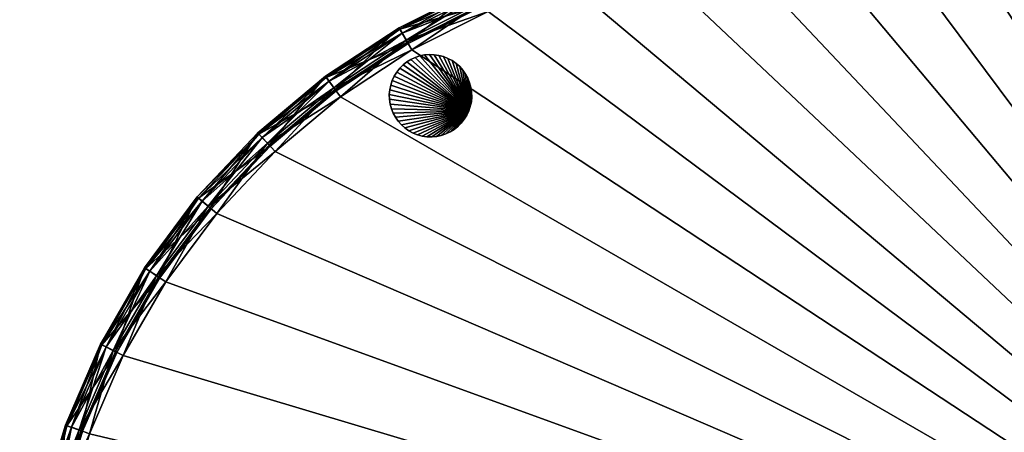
# Model space of a CAD drawing. Extents: x 0 to 24.9, y 0 to 83.3.
# Tile 6 of 121: x 2.3 to 14, y 12 to 16.9. Entities that reach past the tile are written whole.
import ezdxf

# ---------------------------------------------------------------- set-up
doc = ezdxf.new("R2010")
doc.units = 0
doc.header["$MEASUREMENT"] = 0
for name, color, linetype in [('A-FURN-3-ST-GD', 252, 'Continuous'), ('A-FURN-3-ST-SI1', 150, 'Continuous'), ('A-FURN-3-ST-SI2', 150, 'Continuous'), ('A-FURN-3-ST-UPH1', 150, 'Continuous')]:
    doc.layers.add(name, color=color, linetype=linetype)

msp = doc.modelspace()

# ---------------------------------------------------------------- meshes
at = {"layer": 'A-FURN-3-ST-GD'}
mesh = msp.add_polyface(dxfattribs=at)
corners = [(7.624, 15.792), (6.686, 16.043), (6.698, 16.099), (6.715, 16.153), (6.739, 16.204), (6.769, 16.253), (6.805, 16.297), (6.845, 16.338), (6.889, 16.373), (6.938, 16.403), (6.989, 16.427), (6.739, 16.204, 0.114), (6.769, 16.253, 0.114), (6.715, 16.153, 0.114), (6.698, 16.099, 0.114), (6.686, 16.043, 0.114), (6.681, 15.987), (6.681, 15.987, 0.114), (6.683, 15.93), (6.683, 15.93, 0.114), (6.739, 16.204, 0.228), (6.769, 16.253, 0.228), (6.715, 16.153, 0.228), (6.698, 16.099, 0.228), (6.686, 16.043, 0.228), (6.681, 15.987, 0.228), (6.683, 15.93, 0.228), (6.739, 16.204, 0.341), (6.769, 16.253, 0.341), (6.715, 16.153, 0.341), (6.698, 16.099, 0.341), (6.686, 16.043, 0.341), (6.681, 15.987, 0.341), (6.683, 15.93, 0.341), (6.715, 16.153, 0.455), (6.739, 16.204, 0.455), (6.698, 16.099, 0.455), (6.686, 16.043, 0.455), (6.681, 15.987, 0.455), (6.683, 15.93, 0.455), (6.715, 16.153, 0.569), (6.739, 16.204, 0.569), (6.698, 16.099, 0.569), (6.686, 16.043, 0.569), (6.681, 15.987, 0.569), (6.683, 15.93, 0.569), (7.624, 15.792, 0.569), (6.989, 16.427, 0.569), (6.938, 16.403, 0.569), (6.889, 16.373, 0.569), (6.845, 16.338, 0.569), (6.805, 16.297, 0.569), (6.769, 16.253, 0.569)]
mesh.append_faces([[corners[k] for k in face] for face in [(5, 4, 11, 12), (4, 3, 13, 11), (3, 2, 14, 13), (2, 1, 15, 14), (1, 16, 17, 15), (16, 18, 19, 17), (12, 11, 20, 21), (11, 13, 22, 20), (13, 14, 23, 22), (14, 15, 24, 23), (15, 17, 25, 24), (17, 19, 26, 25), (21, 20, 27, 28), (20, 22, 29, 27), (22, 23, 30, 29), (23, 24, 31, 30), (24, 25, 32, 31), (25, 26, 33, 32), (27, 29, 34, 35), (29, 30, 36, 34), (30, 31, 37, 36), (31, 32, 38, 37), (32, 33, 39, 38), (35, 34, 40, 41), (34, 36, 42, 40), (36, 37, 43, 42), (37, 38, 44, 43), (38, 39, 45, 44)]])
mesh.append_faces([[corners[k] for k in face] for face in [(0, 1, 2), (0, 2, 3), (0, 3, 4), (0, 4, 5), (0, 5, 6), (0, 6, 7), (0, 7, 8), (0, 8, 9), (0, 9, 10), (46, 47, 48), (46, 48, 49), (46, 49, 50), (46, 50, 51), (46, 51, 52), (46, 52, 41), (46, 41, 40), (46, 40, 42), (46, 42, 43), (46, 43, 44)]], dxfattribs={"vtx0": -1, "vtx1": -1, "vtx2": -1})
mesh = msp.add_polyface(dxfattribs=at)
corners = [(7.212, 16.459), (7.156, 16.461), (7.156, 16.461, 0.114), (7.212, 16.459, 0.114), (7.099, 16.456), (7.099, 16.456, 0.114), (7.043, 16.445), (7.043, 16.445, 0.114), (6.989, 16.427), (6.989, 16.427, 0.114), (6.938, 16.403), (6.938, 16.403, 0.114), (6.889, 16.373), (6.889, 16.373, 0.114), (6.845, 16.338), (6.845, 16.338, 0.114), (6.805, 16.297), (6.805, 16.297, 0.114), (6.769, 16.253), (6.769, 16.253, 0.114), (7.156, 16.461, 0.228), (7.212, 16.459, 0.228), (7.099, 16.456, 0.228), (7.043, 16.445, 0.228), (6.989, 16.427, 0.228), (6.938, 16.403, 0.228), (6.889, 16.373, 0.228), (6.845, 16.338, 0.228), (6.805, 16.297, 0.228), (6.769, 16.253, 0.228), (7.156, 16.461, 0.341), (7.212, 16.459, 0.341), (7.099, 16.456, 0.341), (7.043, 16.445, 0.341), (6.989, 16.427, 0.341), (6.938, 16.403, 0.341), (6.889, 16.373, 0.341), (6.845, 16.338, 0.341), (6.805, 16.297, 0.341), (6.769, 16.253, 0.341), (7.156, 16.461, 0.455), (7.212, 16.459, 0.455), (7.099, 16.456, 0.455), (7.043, 16.445, 0.455), (6.989, 16.427, 0.455), (6.938, 16.403, 0.455), (6.889, 16.373, 0.455), (6.845, 16.338, 0.455), (6.805, 16.297, 0.455), (6.769, 16.253, 0.455), (6.739, 16.204, 0.341), (6.739, 16.204, 0.455), (7.156, 16.461, 0.569), (7.212, 16.459, 0.569), (7.099, 16.456, 0.569), (7.043, 16.445, 0.569), (6.989, 16.427, 0.569), (6.938, 16.403, 0.569), (6.889, 16.373, 0.569), (6.845, 16.338, 0.569), (6.805, 16.297, 0.569), (6.769, 16.253, 0.569), (6.739, 16.204, 0.569)]
mesh.append_faces([[corners[k] for k in face] for face in [(0, 1, 2, 3), (1, 4, 5, 2), (4, 6, 7, 5), (6, 8, 9, 7), (8, 10, 11, 9), (10, 12, 13, 11), (12, 14, 15, 13), (14, 16, 17, 15), (16, 18, 19, 17), (3, 2, 20, 21), (2, 5, 22, 20), (5, 7, 23, 22), (7, 9, 24, 23), (9, 11, 25, 24), (11, 13, 26, 25), (13, 15, 27, 26), (15, 17, 28, 27), (17, 19, 29, 28), (21, 20, 30, 31), (20, 22, 32, 30), (22, 23, 33, 32), (23, 24, 34, 33), (24, 25, 35, 34), (25, 26, 36, 35), (26, 27, 37, 36), (27, 28, 38, 37), (28, 29, 39, 38), (31, 30, 40, 41), (30, 32, 42, 40), (32, 33, 43, 42), (33, 34, 44, 43), (34, 35, 45, 44), (35, 36, 46, 45), (36, 37, 47, 46), (37, 38, 48, 47), (38, 39, 49, 48), (39, 50, 51, 49), (41, 40, 52, 53), (40, 42, 54, 52), (42, 43, 55, 54), (43, 44, 56, 55), (44, 45, 57, 56), (45, 46, 58, 57), (46, 47, 59, 58), (47, 48, 60, 59), (48, 49, 61, 60), (49, 51, 62, 61)]])
mesh = msp.add_polyface(dxfattribs=at)
corners = [(7.624, 15.792), (6.989, 16.427), (7.043, 16.445), (7.099, 16.456), (7.269, 16.451), (7.324, 16.436), (7.377, 16.415), (7.427, 16.388), (7.473, 16.356), (7.516, 16.318), (7.553, 16.276), (7.586, 16.229), (7.613, 16.179), (7.634, 16.126), (7.649, 16.071), (7.657, 16.015), (7.649, 16.071, 0.114), (7.657, 16.015, 0.114), (7.634, 16.126, 0.114), (7.613, 16.179, 0.114), (7.586, 16.229, 0.114), (7.659, 15.958, 0.114), (7.657, 16.015, 0.228), (7.659, 15.958, 0.228), (7.649, 16.071, 0.228), (7.634, 16.126, 0.228), (7.613, 16.179, 0.228), (7.586, 16.229, 0.228), (7.657, 16.015, 0.341), (7.659, 15.958, 0.341), (7.649, 16.071, 0.341), (7.634, 16.126, 0.341), (7.613, 16.179, 0.341), (7.586, 16.229, 0.341), (7.657, 16.015, 0.455), (7.659, 15.958, 0.455), (7.649, 16.071, 0.455), (7.634, 16.126, 0.455), (7.613, 16.179, 0.455), (7.586, 16.229, 0.455), (7.657, 16.015, 0.569), (7.659, 15.958, 0.569), (7.649, 16.071, 0.569), (7.634, 16.126, 0.569), (7.613, 16.179, 0.569), (7.586, 16.229, 0.569), (7.624, 15.792, 0.569), (7.553, 16.276, 0.569), (7.516, 16.318, 0.569), (7.473, 16.356, 0.569), (7.427, 16.388, 0.569), (7.377, 16.415, 0.569), (7.324, 16.436, 0.569), (7.269, 16.451, 0.569), (7.043, 16.445, 0.569), (6.989, 16.427, 0.569)]
mesh.append_faces([[corners[k] for k in face] for face in [(15, 14, 16, 17), (14, 13, 18, 16), (13, 12, 19, 18), (12, 11, 20, 19), (21, 17, 22, 23), (17, 16, 24, 22), (16, 18, 25, 24), (18, 19, 26, 25), (19, 20, 27, 26), (23, 22, 28, 29), (22, 24, 30, 28), (24, 25, 31, 30), (25, 26, 32, 31), (26, 27, 33, 32), (29, 28, 34, 35), (28, 30, 36, 34), (30, 31, 37, 36), (31, 32, 38, 37), (32, 33, 39, 38), (35, 34, 40, 41), (34, 36, 42, 40), (36, 37, 43, 42), (37, 38, 44, 43), (38, 39, 45, 44)]])
mesh.append_faces([[corners[k] for k in face] for face in [(0, 1, 2), (0, 2, 3), (0, 4, 5), (0, 5, 6), (0, 6, 7), (0, 7, 8), (0, 8, 9), (0, 9, 10), (0, 10, 11), (0, 11, 12), (0, 12, 13), (0, 13, 14), (46, 42, 43), (46, 43, 44), (46, 44, 45), (46, 45, 47), (46, 47, 48), (46, 48, 49), (46, 49, 50), (46, 50, 51), (46, 51, 52), (46, 52, 53), (46, 54, 55)]], dxfattribs={"vtx0": -1, "vtx1": -1, "vtx2": -1})
mesh = msp.add_polyface(dxfattribs=at)
corners = [(7.624, 15.792), (7.099, 16.456), (7.156, 16.461), (7.212, 16.459), (7.269, 16.451), (7.586, 16.229), (7.553, 16.276), (7.553, 16.276, 0.114), (7.586, 16.229, 0.114), (7.516, 16.318), (7.516, 16.318, 0.114), (7.473, 16.356), (7.473, 16.356, 0.114), (7.427, 16.388), (7.427, 16.388, 0.114), (7.377, 16.415), (7.377, 16.415, 0.114), (7.324, 16.436), (7.324, 16.436, 0.114), (7.269, 16.451, 0.114), (7.212, 16.459, 0.114), (7.553, 16.276, 0.228), (7.586, 16.229, 0.228), (7.516, 16.318, 0.228), (7.473, 16.356, 0.228), (7.427, 16.388, 0.228), (7.377, 16.415, 0.228), (7.324, 16.436, 0.228), (7.269, 16.451, 0.228), (7.212, 16.459, 0.228), (7.553, 16.276, 0.341), (7.586, 16.229, 0.341), (7.516, 16.318, 0.341), (7.473, 16.356, 0.341), (7.427, 16.388, 0.341), (7.377, 16.415, 0.341), (7.324, 16.436, 0.341), (7.269, 16.451, 0.341), (7.212, 16.459, 0.341), (7.553, 16.276, 0.455), (7.586, 16.229, 0.455), (7.516, 16.318, 0.455), (7.473, 16.356, 0.455), (7.427, 16.388, 0.455), (7.377, 16.415, 0.455), (7.324, 16.436, 0.455), (7.269, 16.451, 0.455), (7.212, 16.459, 0.455), (7.553, 16.276, 0.569), (7.586, 16.229, 0.569), (7.516, 16.318, 0.569), (7.473, 16.356, 0.569), (7.427, 16.388, 0.569), (7.377, 16.415, 0.569), (7.324, 16.436, 0.569), (7.269, 16.451, 0.569), (7.212, 16.459, 0.569), (7.624, 15.792, 0.569), (7.156, 16.461, 0.569), (7.099, 16.456, 0.569), (7.043, 16.445, 0.569)]
mesh.append_faces([[corners[k] for k in face] for face in [(5, 6, 7, 8), (6, 9, 10, 7), (9, 11, 12, 10), (11, 13, 14, 12), (13, 15, 16, 14), (15, 17, 18, 16), (17, 4, 19, 18), (4, 3, 20, 19), (8, 7, 21, 22), (7, 10, 23, 21), (10, 12, 24, 23), (12, 14, 25, 24), (14, 16, 26, 25), (16, 18, 27, 26), (18, 19, 28, 27), (19, 20, 29, 28), (22, 21, 30, 31), (21, 23, 32, 30), (23, 24, 33, 32), (24, 25, 34, 33), (25, 26, 35, 34), (26, 27, 36, 35), (27, 28, 37, 36), (28, 29, 38, 37), (31, 30, 39, 40), (30, 32, 41, 39), (32, 33, 42, 41), (33, 34, 43, 42), (34, 35, 44, 43), (35, 36, 45, 44), (36, 37, 46, 45), (37, 38, 47, 46), (40, 39, 48, 49), (39, 41, 50, 48), (41, 42, 51, 50), (42, 43, 52, 51), (43, 44, 53, 52), (44, 45, 54, 53), (45, 46, 55, 54), (46, 47, 56, 55)]])
mesh.append_faces([[corners[k] for k in face] for face in [(0, 1, 2), (0, 2, 3), (0, 3, 4), (57, 55, 56), (57, 56, 58), (57, 58, 59), (57, 59, 60)]], dxfattribs={"vtx0": -1, "vtx1": -1, "vtx2": -1})
mesh = msp.add_polyface(dxfattribs=at)
corners = [(7.624, 15.792), (7.016, 15.508), (6.963, 15.529), (6.913, 15.556), (6.867, 15.589), (6.824, 15.626), (6.786, 15.669), (6.754, 15.716), (6.727, 15.766), (6.706, 15.818), (6.691, 15.873), (6.683, 15.93), (6.681, 15.987), (6.686, 16.043), (7.071, 15.493), (7.071, 15.493, 0.114), (7.016, 15.508, 0.114), (7.127, 15.485), (7.127, 15.485, 0.114), (7.184, 15.483), (7.184, 15.483, 0.114), (7.241, 15.488), (7.241, 15.488, 0.114), (6.963, 15.529, 0.114), (7.016, 15.508, 0.228), (6.963, 15.529, 0.228), (7.071, 15.493, 0.228), (7.127, 15.485, 0.228), (7.184, 15.483, 0.228), (7.241, 15.488, 0.228), (7.016, 15.508, 0.341), (6.963, 15.529, 0.341), (7.071, 15.493, 0.341), (7.127, 15.485, 0.341), (7.184, 15.483, 0.341), (7.241, 15.488, 0.341), (7.016, 15.508, 0.455), (6.963, 15.529, 0.455), (7.071, 15.493, 0.455), (7.127, 15.485, 0.455), (7.184, 15.483, 0.455), (7.241, 15.488, 0.455), (7.016, 15.508, 0.569), (6.963, 15.529, 0.569), (7.071, 15.493, 0.569), (7.127, 15.485, 0.569), (7.184, 15.483, 0.569), (7.241, 15.488, 0.569), (7.624, 15.792, 0.569), (6.681, 15.987, 0.569), (6.683, 15.93, 0.569), (6.691, 15.873, 0.569), (6.706, 15.818, 0.569), (6.727, 15.766, 0.569), (6.754, 15.716, 0.569), (6.786, 15.669, 0.569), (6.824, 15.626, 0.569), (6.867, 15.589, 0.569), (6.913, 15.556, 0.569)]
mesh.append_faces([[corners[k] for k in face] for face in [(1, 14, 15, 16), (14, 17, 18, 15), (17, 19, 20, 18), (19, 21, 22, 20), (23, 16, 24, 25), (16, 15, 26, 24), (15, 18, 27, 26), (18, 20, 28, 27), (20, 22, 29, 28), (25, 24, 30, 31), (24, 26, 32, 30), (26, 27, 33, 32), (27, 28, 34, 33), (28, 29, 35, 34), (31, 30, 36, 37), (30, 32, 38, 36), (32, 33, 39, 38), (33, 34, 40, 39), (34, 35, 41, 40), (37, 36, 42, 43), (36, 38, 44, 42), (38, 39, 45, 44), (39, 40, 46, 45), (40, 41, 47, 46)]])
mesh.append_faces([[corners[k] for k in face] for face in [(0, 1, 2), (0, 2, 3), (0, 3, 4), (0, 4, 5), (0, 5, 6), (0, 6, 7), (0, 7, 8), (0, 8, 9), (0, 9, 10), (0, 10, 11), (0, 11, 12), (0, 12, 13), (48, 49, 50), (48, 50, 51), (48, 51, 52), (48, 52, 53), (48, 53, 54), (48, 54, 55), (48, 55, 56), (48, 56, 57), (48, 57, 58), (48, 58, 43), (48, 43, 42)]], dxfattribs={"vtx0": -1, "vtx1": -1, "vtx2": -1})
mesh = msp.add_polyface(dxfattribs=at)
corners = [(7.624, 15.792), (7.6, 15.74), (7.57, 15.692), (7.535, 15.647), (7.495, 15.607), (7.45, 15.572), (7.649, 16.071), (7.657, 16.015), (7.659, 15.958), (7.654, 15.901), (7.642, 15.846), (7.654, 15.901, 0.114), (7.642, 15.846, 0.114), (7.659, 15.958, 0.114), (7.657, 16.015, 0.114), (7.57, 15.692, 0.114), (7.535, 15.647, 0.114), (7.6, 15.74, 0.114), (7.624, 15.792, 0.114), (7.654, 15.901, 0.228), (7.642, 15.846, 0.228), (7.659, 15.958, 0.228), (7.57, 15.692, 0.228), (7.535, 15.647, 0.228), (7.6, 15.74, 0.228), (7.624, 15.792, 0.228), (7.654, 15.901, 0.341), (7.642, 15.846, 0.341), (7.659, 15.958, 0.341), (7.57, 15.692, 0.341), (7.535, 15.647, 0.341), (7.6, 15.74, 0.341), (7.624, 15.792, 0.341), (7.654, 15.901, 0.455), (7.642, 15.846, 0.455), (7.659, 15.958, 0.455), (7.57, 15.692, 0.455), (7.535, 15.647, 0.455), (7.6, 15.74, 0.455), (7.624, 15.792, 0.455), (7.654, 15.901, 0.569), (7.642, 15.846, 0.569), (7.659, 15.958, 0.569), (7.57, 15.692, 0.569), (7.535, 15.647, 0.569), (7.6, 15.74, 0.569), (7.624, 15.792, 0.569), (7.657, 16.015, 0.569), (7.649, 16.071, 0.569), (7.45, 15.572, 0.569), (7.495, 15.607, 0.569)]
mesh.append_faces([[corners[k] for k in face] for face in [(10, 9, 11, 12), (9, 8, 13, 11), (8, 7, 14, 13), (3, 2, 15, 16), (2, 1, 17, 15), (1, 0, 18, 17), (0, 10, 12, 18), (12, 11, 19, 20), (11, 13, 21, 19), (16, 15, 22, 23), (15, 17, 24, 22), (17, 18, 25, 24), (18, 12, 20, 25), (20, 19, 26, 27), (19, 21, 28, 26), (23, 22, 29, 30), (22, 24, 31, 29), (24, 25, 32, 31), (25, 20, 27, 32), (27, 26, 33, 34), (26, 28, 35, 33), (30, 29, 36, 37), (29, 31, 38, 36), (31, 32, 39, 38), (32, 27, 34, 39), (34, 33, 40, 41), (33, 35, 42, 40), (37, 36, 43, 44), (36, 38, 45, 43), (38, 39, 46, 45), (39, 34, 41, 46)]])
mesh.append_faces([[corners[k] for k in face] for face in [(0, 1, 2), (0, 2, 3), (0, 3, 4), (0, 4, 5), (0, 6, 7), (0, 7, 8), (0, 8, 9), (0, 9, 10), (46, 41, 40), (46, 40, 42), (46, 42, 47), (46, 47, 48), (46, 49, 50), (46, 50, 44), (46, 44, 43), (46, 43, 45)]], dxfattribs={"vtx0": -1, "vtx1": -1, "vtx2": -1})
mesh = msp.add_polyface(dxfattribs=at)
corners = [(6.683, 15.93), (6.691, 15.873), (6.691, 15.873, 0.114), (6.683, 15.93, 0.114), (6.706, 15.818), (6.706, 15.818, 0.114), (6.727, 15.766), (6.727, 15.766, 0.114), (6.754, 15.716), (6.754, 15.716, 0.114), (6.786, 15.669), (6.786, 15.669, 0.114), (6.824, 15.626), (6.824, 15.626, 0.114), (6.867, 15.589), (6.867, 15.589, 0.114), (6.913, 15.556), (6.913, 15.556, 0.114), (6.963, 15.529), (6.963, 15.529, 0.114), (7.016, 15.508), (7.016, 15.508, 0.114), (6.691, 15.873, 0.228), (6.683, 15.93, 0.228), (6.706, 15.818, 0.228), (6.727, 15.766, 0.228), (6.754, 15.716, 0.228), (6.786, 15.669, 0.228), (6.824, 15.626, 0.228), (6.867, 15.589, 0.228), (6.913, 15.556, 0.228), (6.963, 15.529, 0.228), (6.691, 15.873, 0.341), (6.683, 15.93, 0.341), (6.706, 15.818, 0.341), (6.727, 15.766, 0.341), (6.754, 15.716, 0.341), (6.786, 15.669, 0.341), (6.824, 15.626, 0.341), (6.867, 15.589, 0.341), (6.913, 15.556, 0.341), (6.963, 15.529, 0.341), (6.691, 15.873, 0.455), (6.683, 15.93, 0.455), (6.706, 15.818, 0.455), (6.727, 15.766, 0.455), (6.754, 15.716, 0.455), (6.786, 15.669, 0.455), (6.824, 15.626, 0.455), (6.867, 15.589, 0.455), (6.913, 15.556, 0.455), (6.963, 15.529, 0.455), (6.691, 15.873, 0.569), (6.683, 15.93, 0.569), (6.706, 15.818, 0.569), (6.727, 15.766, 0.569), (6.754, 15.716, 0.569), (6.786, 15.669, 0.569), (6.824, 15.626, 0.569), (6.867, 15.589, 0.569), (6.913, 15.556, 0.569), (6.963, 15.529, 0.569)]
mesh.append_faces([[corners[k] for k in face] for face in [(0, 1, 2, 3), (1, 4, 5, 2), (4, 6, 7, 5), (6, 8, 9, 7), (8, 10, 11, 9), (10, 12, 13, 11), (12, 14, 15, 13), (14, 16, 17, 15), (16, 18, 19, 17), (18, 20, 21, 19), (3, 2, 22, 23), (2, 5, 24, 22), (5, 7, 25, 24), (7, 9, 26, 25), (9, 11, 27, 26), (11, 13, 28, 27), (13, 15, 29, 28), (15, 17, 30, 29), (17, 19, 31, 30), (23, 22, 32, 33), (22, 24, 34, 32), (24, 25, 35, 34), (25, 26, 36, 35), (26, 27, 37, 36), (27, 28, 38, 37), (28, 29, 39, 38), (29, 30, 40, 39), (30, 31, 41, 40), (33, 32, 42, 43), (32, 34, 44, 42), (34, 35, 45, 44), (35, 36, 46, 45), (36, 37, 47, 46), (37, 38, 48, 47), (38, 39, 49, 48), (39, 40, 50, 49), (40, 41, 51, 50), (43, 42, 52, 53), (42, 44, 54, 52), (44, 45, 55, 54), (45, 46, 56, 55), (46, 47, 57, 56), (47, 48, 58, 57), (48, 49, 59, 58), (49, 50, 60, 59), (50, 51, 61, 60)]])
mesh = msp.add_polyface(dxfattribs=at)
corners = [(7.624, 15.792), (7.45, 15.572), (7.402, 15.542), (7.35, 15.518), (7.296, 15.5), (7.241, 15.488), (7.184, 15.483), (7.127, 15.485), (7.071, 15.493), (7.016, 15.508), (7.296, 15.5, 0.114), (7.241, 15.488, 0.114), (7.35, 15.518, 0.114), (7.402, 15.542, 0.114), (7.45, 15.572, 0.114), (7.495, 15.607), (7.495, 15.607, 0.114), (7.535, 15.647), (7.535, 15.647, 0.114), (7.296, 15.5, 0.228), (7.241, 15.488, 0.228), (7.35, 15.518, 0.228), (7.402, 15.542, 0.228), (7.45, 15.572, 0.228), (7.495, 15.607, 0.228), (7.535, 15.647, 0.228), (7.296, 15.5, 0.341), (7.241, 15.488, 0.341), (7.35, 15.518, 0.341), (7.402, 15.542, 0.341), (7.45, 15.572, 0.341), (7.495, 15.607, 0.341), (7.535, 15.647, 0.341), (7.296, 15.5, 0.455), (7.241, 15.488, 0.455), (7.35, 15.518, 0.455), (7.402, 15.542, 0.455), (7.45, 15.572, 0.455), (7.495, 15.607, 0.455), (7.535, 15.647, 0.455), (7.296, 15.5, 0.569), (7.241, 15.488, 0.569), (7.35, 15.518, 0.569), (7.402, 15.542, 0.569), (7.45, 15.572, 0.569), (7.495, 15.607, 0.569), (7.535, 15.647, 0.569), (7.624, 15.792, 0.569), (7.016, 15.508, 0.569), (7.071, 15.493, 0.569), (7.127, 15.485, 0.569), (7.184, 15.483, 0.569)]
mesh.append_faces([[corners[k] for k in face] for face in [(5, 4, 10, 11), (4, 3, 12, 10), (3, 2, 13, 12), (2, 1, 14, 13), (1, 15, 16, 14), (15, 17, 18, 16), (11, 10, 19, 20), (10, 12, 21, 19), (12, 13, 22, 21), (13, 14, 23, 22), (14, 16, 24, 23), (16, 18, 25, 24), (20, 19, 26, 27), (19, 21, 28, 26), (21, 22, 29, 28), (22, 23, 30, 29), (23, 24, 31, 30), (24, 25, 32, 31), (27, 26, 33, 34), (26, 28, 35, 33), (28, 29, 36, 35), (29, 30, 37, 36), (30, 31, 38, 37), (31, 32, 39, 38), (34, 33, 40, 41), (33, 35, 42, 40), (35, 36, 43, 42), (36, 37, 44, 43), (37, 38, 45, 44), (38, 39, 46, 45)]])
mesh.append_faces([[corners[k] for k in face] for face in [(0, 1, 2), (0, 2, 3), (0, 3, 4), (0, 4, 5), (0, 5, 6), (0, 6, 7), (0, 7, 8), (0, 8, 9), (47, 48, 49), (47, 49, 50), (47, 50, 51), (47, 51, 41), (47, 41, 40), (47, 40, 42), (47, 42, 43), (47, 43, 44)]], dxfattribs={"vtx0": -1, "vtx1": -1, "vtx2": -1})
at = {"layer": 'A-FURN-3-ST-SI1'}
mesh = msp.add_polyface(dxfattribs=at)
corners = [(7.731, 17.249, 0.875), (6.796, 16.779, 3.372), (7.731, 17.249, 3.372), (6.796, 16.779, 0.875), (5.922, 16.204, 3.372), (5.922, 16.204, 0.875), (5.12, 15.531, 3.372), (5.12, 15.531, 0.875), (4.402, 14.77, 3.372), (8.715, 17.607, 3.372), (7.731, 17.249, 6.672), (6.796, 16.779, 6.672), (5.922, 16.204, 6.672), (5.12, 15.531, 6.672), (6.796, 16.779, 9.972), (7.731, 17.249, 9.972), (5.922, 16.204, 9.972), (5.12, 15.531, 9.972), (6.796, 16.779, 13.272), (7.731, 17.249, 13.272), (5.922, 16.204, 13.272), (5.12, 15.531, 13.272), (4.402, 14.77, 13.272), (6.796, 16.779, 16.268), (7.731, 17.249, 16.268), (5.922, 16.204, 16.268), (5.12, 15.531, 16.268), (4.402, 14.77, 16.268)]
mesh.append_faces([[corners[k] for k in face] for face in [(0, 1, 2), (0, 3, 1), (3, 4, 1), (3, 5, 4), (5, 6, 4), (5, 7, 6), (7, 8, 6), (9, 2, 10), (2, 11, 10), (2, 1, 11), (1, 12, 11), (1, 4, 12), (4, 13, 12), (4, 6, 13), (10, 14, 15), (10, 11, 14), (11, 16, 14), (11, 12, 16), (12, 17, 16), (12, 13, 17), (15, 18, 19), (15, 14, 18), (14, 20, 18), (14, 16, 20), (16, 21, 20), (16, 17, 21), (17, 22, 21), (19, 23, 24), (19, 18, 23), (18, 25, 23), (18, 20, 25), (20, 26, 25), (20, 21, 26), (21, 27, 26)]])
mesh = msp.add_polyface(dxfattribs=at)
corners = [(18.191, 14.77, 0.875), (17.472, 15.531, 0.875), (17.472, 15.531, 3.372), (16.671, 16.204, 3.372), (16.671, 16.204, 0.875), (15.796, 16.779, 3.372), (15.796, 16.779, 0.875), (14.861, 17.249, 3.372), (14.861, 17.249, 0.875), (18.191, 14.77, 3.372), (17.472, 15.531, 6.672), (16.671, 16.204, 6.672), (15.796, 16.779, 6.672), (14.861, 17.249, 6.672), (16.671, 16.204, 9.972), (17.472, 15.531, 9.972), (15.796, 16.779, 9.972), (14.861, 17.249, 9.972), (16.671, 16.204, 13.272), (17.472, 15.531, 13.272), (15.796, 16.779, 13.272), (14.861, 17.249, 13.272), (13.877, 17.607, 13.272), (16.671, 16.204, 16.268), (17.472, 15.531, 16.268), (15.796, 16.779, 16.268), (14.861, 17.249, 16.268), (13.877, 17.607, 16.268)]
mesh.append_faces([[corners[k] for k in face] for face in [(0, 1, 2), (1, 3, 2), (1, 4, 3), (4, 5, 3), (4, 6, 5), (6, 7, 5), (6, 8, 7), (9, 2, 10), (2, 11, 10), (2, 3, 11), (3, 12, 11), (3, 5, 12), (5, 13, 12), (5, 7, 13), (10, 14, 15), (10, 11, 14), (11, 16, 14), (11, 12, 16), (12, 17, 16), (12, 13, 17), (15, 18, 19), (15, 14, 18), (14, 20, 18), (14, 16, 20), (16, 21, 20), (16, 17, 21), (17, 22, 21), (19, 23, 24), (19, 18, 23), (18, 25, 23), (18, 20, 25), (20, 26, 25), (20, 21, 26), (21, 27, 26)]])
mesh = msp.add_polyface(dxfattribs=at)
corners = [(5.12, 15.531, 0.875), (4.402, 14.77, 0.875), (4.402, 14.77, 3.372), (3.777, 13.93, 3.372), (3.777, 13.93, 0.875), (3.253, 13.024, 3.372), (3.253, 13.024, 0.875), (2.839, 12.063, 3.372), (5.12, 15.531, 3.372), (4.402, 14.77, 6.672), (5.12, 15.531, 6.672), (3.777, 13.93, 6.672), (3.253, 13.024, 6.672), (2.839, 12.063, 6.672), (4.402, 14.77, 9.972), (5.12, 15.531, 9.972), (3.777, 13.93, 9.972), (3.253, 13.024, 9.972), (2.839, 12.063, 9.972), (4.402, 14.77, 13.272), (3.777, 13.93, 13.272), (3.253, 13.024, 13.272), (2.839, 12.063, 13.272), (5.12, 15.531, 13.272), (4.402, 14.77, 16.268), (3.777, 13.93, 16.268), (3.253, 13.024, 16.268), (2.839, 12.063, 16.268)]
mesh.append_faces([[corners[k] for k in face] for face in [(0, 1, 2), (1, 3, 2), (1, 4, 3), (4, 5, 3), (4, 6, 5), (6, 7, 5), (8, 9, 10), (8, 2, 9), (2, 11, 9), (2, 3, 11), (3, 12, 11), (3, 5, 12), (5, 13, 12), (10, 14, 15), (10, 9, 14), (9, 16, 14), (9, 11, 16), (11, 17, 16), (11, 12, 17), (12, 18, 17), (15, 14, 19), (14, 20, 19), (14, 16, 20), (16, 21, 20), (16, 17, 21), (17, 22, 21), (17, 18, 22), (23, 19, 24), (19, 25, 24), (19, 20, 25), (20, 26, 25), (20, 21, 26), (21, 27, 26), (21, 22, 27)]])
mesh = msp.add_polyface(dxfattribs=at)
corners = [(3.253, 13.024, 0.875), (2.839, 12.063, 0.875), (2.839, 12.063, 3.372), (2.539, 11.06, 3.372), (2.539, 11.06, 0.875), (2.357, 10.03, 3.372), (2.357, 10.03, 0.875), (2.296, 8.985, 3.372), (2.296, 8.985, 0.875), (3.253, 13.024, 3.372), (2.839, 12.063, 6.672), (2.539, 11.06, 6.672), (2.357, 10.03, 6.672), (2.296, 8.985, 6.672), (3.253, 13.024, 6.672), (2.839, 12.063, 9.972), (2.539, 11.06, 9.972), (2.357, 10.03, 9.972), (2.296, 8.985, 9.972), (2.539, 11.06, 13.272), (2.839, 12.063, 13.272), (2.357, 10.03, 13.272), (2.296, 8.985, 13.272), (2.539, 11.06, 16.268), (2.839, 12.063, 16.268), (2.357, 10.03, 16.268), (2.296, 8.985, 16.268)]
mesh.append_faces([[corners[k] for k in face] for face in [(0, 1, 2), (1, 3, 2), (1, 4, 3), (4, 5, 3), (4, 6, 5), (6, 7, 5), (6, 8, 7), (9, 2, 10), (2, 11, 10), (2, 3, 11), (3, 12, 11), (3, 5, 12), (5, 13, 12), (5, 7, 13), (14, 10, 15), (10, 16, 15), (10, 11, 16), (11, 17, 16), (11, 12, 17), (12, 18, 17), (12, 13, 18), (15, 19, 20), (15, 16, 19), (16, 21, 19), (16, 17, 21), (17, 22, 21), (17, 18, 22), (20, 23, 24), (20, 19, 23), (19, 25, 23), (19, 21, 25), (21, 26, 25), (21, 22, 26)]])
at = {"layer": 'A-FURN-3-ST-SI2'}
mesh = msp.add_polyface(dxfattribs=at)
corners = [(21.93, 28.359, 0.812), (21.322, 28.87, 0.812), (21.322, 28.87, 16.325), (9.964, 28.359, 16.325), (10.573, 28.87, 16.325), (10.573, 28.87, 0.812), (11.447, 29.445, 16.325), (12.382, 29.914, 16.325), (12.382, 29.914, 0.812), (13.366, 30.272, 16.325), (13.366, 30.272, 0.812), (14.384, 30.514, 16.325), (14.384, 30.514, 0.812), (15.424, 30.635, 16.325), (15.424, 30.635, 0.812), (16.47, 30.635, 16.325), (16.47, 30.635, 0.812), (17.51, 30.514, 16.325), (17.51, 30.514, 0.812), (18.528, 30.272, 16.325), (18.528, 30.272, 0.812), (19.512, 29.914, 16.325), (19.512, 29.914, 0.812), (20.447, 29.445, 16.325), (20.447, 29.445, 0.812), (24.698, 19.543, 0.812), (24.398, 18.541, 0.812), (24.698, 19.543, 16.325), (24.398, 18.541, 16.325), (24.879, 20.574, 0.812), (24.879, 20.574, 16.325), (24.94, 21.619, 0.812), (24.94, 21.619, 16.325), (24.879, 22.664, 16.325), (24.879, 22.664, 0.812), (24.698, 23.695, 0.812), (24.698, 23.695, 16.325), (24.398, 24.697, 16.325), (24.398, 24.697, 0.812), (23.983, 25.658, 0.812), (23.983, 25.658, 16.325), (23.46, 26.565, 0.812), (23.46, 26.565, 16.325), (22.835, 27.404, 0.812), (22.835, 27.404, 16.325), (22.117, 28.165, 0.812), (22.117, 28.165, 16.325), (21.315, 28.838, 0.812), (21.315, 28.838, 16.325), (20.44, 29.413, 0.812), (20.44, 29.413, 16.325), (19.505, 29.883, 0.812), (19.505, 29.883, 16.325), (18.522, 30.241, 0.812), (18.522, 30.241, 16.325), (17.503, 30.482, 0.812), (17.503, 30.482, 16.325), (16.464, 30.604, 16.325), (16.464, 30.604, 0.812), (15.417, 30.604, 0.812), (15.417, 30.604, 16.325), (14.378, 30.482, 16.325), (14.378, 30.482, 0.812), (13.359, 30.241, 0.812), (13.359, 30.241, 16.325), (12.376, 29.883, 0.812), (12.376, 29.883, 16.325), (11.44, 29.413, 0.812), (11.44, 29.413, 16.325), (10.566, 28.838, 0.812), (10.566, 28.838, 16.325), (9.764, 28.165, 16.325), (9.764, 28.165, 0.812), (9.046, 27.404, 0.812), (9.046, 27.404, 16.325), (8.421, 26.565, 16.325), (8.421, 26.565, 0.812), (7.898, 25.658, 16.325), (7.898, 25.658, 0.812), (7.483, 24.697, 0.812), (7.483, 24.697, 16.325), (7.183, 23.695, 16.325), (7.183, 23.695, 0.812), (7.001, 22.664, 0.812), (7.001, 22.664, 16.325), (6.94, 21.619, 0.812), (6.94, 21.619, 16.325), (7.001, 20.574, 0.812), (7.001, 20.574, 16.325), (7.183, 19.543, 0.812), (7.183, 19.543, 16.325), (7.483, 18.541, 0.812), (7.483, 18.541, 16.325), (7.898, 17.58, 0.812), (7.898, 17.58, 16.325), (20.44, 13.825, 0.812), (19.505, 13.355, 0.812), (20.44, 13.825, 16.325), (19.505, 13.355, 16.325), (21.315, 14.4, 0.812), (21.315, 14.4, 16.325), (22.117, 15.073, 0.812), (22.117, 15.073, 16.325), (22.835, 15.834, 0.812), (22.835, 15.834, 16.325), (23.46, 16.673, 0.812), (23.46, 16.673, 16.325), (23.983, 17.58, 16.325), (23.983, 17.58, 0.812), (19.269, 13.269, 0.812), (19.269, 13.269, 16.325), (8.024, 17.362, 0.812), (8.024, 17.362, 16.325), (18.871, 13.957, 16.325), (18.871, 13.957, 0.812), (8.77, 17.634, 0.812), (8.77, 17.634, 16.325), (9.789, 17.875, 0.812), (9.789, 17.875, 16.325), (10.828, 17.997, 0.812), (10.828, 17.997, 16.325), (11.875, 17.997, 16.325), (11.875, 17.997, 0.812), (12.915, 17.875, 16.325), (12.915, 17.875, 0.812), (13.933, 17.634, 16.325), (13.933, 17.634, 0.812), (14.916, 17.276, 16.325), (14.916, 17.276, 0.812), (15.852, 16.806, 16.325), (15.852, 16.806, 0.812), (16.726, 16.231, 0.812), (16.726, 16.231, 16.325), (17.528, 15.558, 16.325), (17.528, 15.558, 0.812), (18.246, 14.797, 16.325), (18.246, 14.797, 0.812)]
mesh.append_faces([[corners[k] for k in face] for face in [(2, 1, 0), (5, 4, 3), (8, 7, 6), (8, 10, 9), (10, 12, 11), (12, 14, 13), (14, 16, 15), (16, 18, 17), (20, 19, 17), (20, 22, 21), (22, 24, 23), (24, 1, 2), (6, 4, 5), (27, 26, 25), (27, 28, 26), (30, 25, 29), (30, 27, 25), (32, 29, 31), (32, 30, 29), (32, 34, 33), (32, 31, 34), (36, 34, 35), (36, 33, 34), (36, 38, 37), (36, 35, 38), (40, 38, 39), (40, 37, 38), (42, 39, 41), (42, 40, 39), (44, 41, 43), (44, 42, 41), (46, 43, 45), (46, 44, 43), (48, 45, 47), (48, 46, 45), (50, 47, 49), (50, 48, 47), (52, 49, 51), (52, 50, 49), (54, 51, 53), (54, 52, 51), (56, 53, 55), (56, 54, 53), (56, 58, 57), (56, 55, 58), (60, 58, 59), (60, 57, 58), (60, 62, 61), (60, 59, 62), (64, 62, 63), (64, 61, 62), (66, 63, 65), (66, 64, 63), (68, 65, 67), (68, 66, 65), (70, 67, 69), (70, 68, 67), (70, 72, 71), (70, 69, 72), (74, 72, 73), (74, 71, 72), (74, 76, 75), (74, 73, 76), (75, 78, 77), (75, 76, 78), (80, 78, 79), (80, 77, 78), (80, 82, 81), (80, 79, 82), (84, 82, 83), (84, 81, 82), (86, 83, 85), (86, 84, 83), (88, 85, 87), (88, 86, 85), (90, 87, 89), (90, 88, 87), (92, 89, 91), (92, 90, 89), (94, 91, 93), (94, 92, 91), (97, 96, 95), (97, 98, 96), (100, 95, 99), (100, 97, 95), (102, 99, 101), (102, 100, 99), (104, 101, 103), (104, 102, 101), (106, 103, 105), (106, 104, 103), (106, 108, 107), (106, 105, 108), (28, 108, 26), (28, 107, 108), (98, 109, 96), (98, 110, 109), (112, 93, 111), (112, 94, 93), (113, 109, 110), (113, 114, 109), (115, 112, 111), (115, 116, 112), (119, 118, 117), (119, 120, 118), (119, 121, 120), (119, 122, 121), (122, 123, 121), (122, 124, 123), (124, 125, 123), (124, 126, 125), (126, 127, 125), (126, 128, 127), (128, 129, 127), (128, 130, 129), (131, 129, 130), (131, 132, 129), (131, 133, 132), (131, 134, 133), (134, 135, 133), (134, 136, 135), (136, 113, 135), (136, 114, 113), (118, 115, 117), (118, 116, 115)]])
at = {"layer": 'A-FURN-3-ST-UPH1'}
mesh = msp.add_polyface(dxfattribs=at)
corners = [(19.933, 7.975, 16.572), (11.802, 17.666, 16.572), (10.791, 17.666, 16.572), (15.697, 16.607, 16.24), (14.782, 17.067, 16.24), (14.775, 17.049, 16.373), (15.787, 16.763, 16.401), (14.853, 17.231, 16.401), (14.831, 17.179, 16.496), (13.815, 17.399, 16.373), (13.82, 17.417, 16.24), (13.856, 17.534, 16.496), (13.872, 17.588, 16.401), (12.846, 17.773, 16.496), (14.741, 16.97, 16.572), (15.711, 16.631, 16.553), (14.793, 17.092, 16.553), (15.644, 16.516, 16.572), (15.758, 16.713, 16.496), (13.79, 17.316, 16.572), (13.828, 17.443, 16.553), (15.796, 16.779, 16.268), (14.861, 17.249, 16.268), (13.877, 17.607, 16.268), (12.856, 17.829, 16.401), (15.687, 16.591, 16.373), (19.933, 7.975, 0.572), (10.791, 17.666, 0.572), (11.802, 17.666, 0.572), (14.741, 16.97, 0.572), (13.828, 17.443, 0.591), (14.793, 17.092, 0.591), (13.79, 17.316, 0.572), (13.856, 17.534, 0.647), (14.831, 17.179, 0.647), (15.644, 16.516, 0.572), (15.711, 16.631, 0.591), (14.861, 17.249, 0.875), (15.787, 16.763, 0.742), (14.853, 17.231, 0.742), (15.758, 16.713, 0.647), (13.877, 17.607, 0.875), (13.872, 17.588, 0.742), (12.859, 17.848, 0.875), (12.856, 17.829, 0.742)]
mesh.append_faces([[corners[k] for k in face] for face in [(0, 1, 2), (3, 4, 5), (6, 7, 8), (4, 9, 5), (4, 10, 9), (7, 11, 8), (7, 12, 11), (12, 13, 11), (14, 15, 16), (14, 17, 15), (16, 18, 8), (19, 16, 20), (19, 14, 16), (20, 8, 11), (20, 16, 8), (21, 22, 4), (22, 10, 4), (22, 23, 10), (24, 12, 9), (12, 5, 9), (12, 7, 5), (7, 25, 5), (26, 27, 28), (29, 30, 31), (29, 32, 30), (31, 33, 34), (31, 30, 33), (35, 29, 31), (36, 31, 34), (37, 38, 39), (39, 40, 34), (41, 39, 42), (41, 37, 39), (42, 34, 33), (42, 39, 34), (43, 41, 42), (44, 42, 33)]])
mesh = msp.add_polyface(dxfattribs=at)
corners = [(19.933, 7.975, 16.572), (17.958, 14.575, 16.572), (17.264, 15.31, 16.572), (16.489, 15.96, 16.572), (15.644, 16.516, 16.572), (14.741, 16.97, 16.572), (13.79, 17.316, 16.572), (12.806, 17.549, 16.572), (11.802, 17.666, 16.572), (10.791, 17.666, 16.572), (9.786, 17.549, 16.572), (8.802, 17.316, 16.572), (7.852, 16.97, 16.572), (6.948, 16.516, 16.572), (18.65, 13.821, 16.24), (18.024, 14.63, 16.373), (18.634, 13.811, 16.373), (18.039, 14.642, 16.24), (18.8, 13.92, 16.401), (18.132, 14.721, 16.496), (18.752, 13.889, 16.496), (18.673, 13.836, 16.553), (18.06, 14.66, 16.553), (18.562, 13.763, 16.572), (18.816, 13.93, 16.268), (18.176, 14.758, 16.401), (19.933, 7.975, 0.572), (6.948, 16.516, 0.572), (7.852, 16.97, 0.572), (8.802, 17.316, 0.572), (9.786, 17.549, 0.572), (10.791, 17.666, 0.572), (11.802, 17.666, 0.572), (12.806, 17.549, 0.572), (13.79, 17.316, 0.572), (14.741, 16.97, 0.572), (15.644, 16.516, 0.572), (16.489, 15.96, 0.572), (17.264, 15.31, 0.572), (17.958, 14.575, 0.572), (18.562, 13.763, 0.572), (18.06, 14.66, 0.591), (18.673, 13.836, 0.591), (18.132, 14.721, 0.647), (18.752, 13.889, 0.647), (18.191, 14.77, 0.875), (18.816, 13.93, 0.875), (18.8, 13.92, 0.742), (18.176, 14.758, 0.742)]
mesh.append_faces([[corners[k] for k in face] for face in [(0, 1, 2), (0, 2, 3), (0, 3, 4), (0, 4, 5), (0, 5, 6), (0, 6, 7), (0, 7, 8), (0, 9, 10), (0, 10, 11), (0, 11, 12), (0, 12, 13), (14, 15, 16), (14, 17, 15), (18, 19, 20), (1, 21, 22), (1, 23, 21), (22, 21, 20), (24, 17, 14), (25, 16, 15), (25, 18, 16), (26, 27, 28), (26, 28, 29), (26, 29, 30), (26, 30, 31), (26, 32, 33), (26, 33, 34), (26, 34, 35), (26, 35, 36), (26, 36, 37), (26, 37, 38), (26, 38, 39), (40, 41, 42), (40, 39, 41), (42, 43, 44), (42, 41, 43), (45, 46, 47), (48, 47, 44)]])
mesh = msp.add_polyface(dxfattribs=at)
corners = [(8.772, 17.417, 16.24), (7.81, 17.067, 16.24), (7.817, 17.049, 16.373), (6.905, 16.591, 16.373), (6.895, 16.607, 16.24), (7.739, 17.231, 16.401), (6.834, 16.713, 16.496), (7.762, 17.179, 16.496), (6.806, 16.763, 16.401), (6.051, 16.03, 16.373), (5.967, 16.143, 16.496), (5.933, 16.189, 16.401), (7.852, 16.97, 16.572), (8.764, 17.443, 16.553), (7.799, 17.092, 16.553), (6.948, 16.516, 16.572), (6.882, 16.631, 16.553), (6.103, 15.96, 16.572), (6.024, 16.067, 16.553), (7.731, 17.249, 16.268), (6.796, 16.779, 16.268), (6.04, 16.045, 16.24), (8.777, 17.399, 16.373), (6.948, 16.516, 0.572), (6.024, 16.067, 0.591), (6.882, 16.631, 0.591), (5.967, 16.143, 0.647), (6.834, 16.713, 0.647), (7.852, 16.97, 0.572), (7.799, 17.092, 0.591), (7.762, 17.179, 0.647), (8.802, 17.316, 0.572), (8.764, 17.443, 0.591), (6.796, 16.779, 0.875), (7.739, 17.231, 0.742), (6.806, 16.763, 0.742), (7.731, 17.249, 0.875), (5.922, 16.204, 0.875), (5.933, 16.189, 0.742)]
mesh.append_faces([[corners[k] for k in face] for face in [(0, 1, 2), (1, 3, 2), (1, 4, 3), (5, 6, 7), (5, 8, 6), (4, 9, 3), (8, 10, 6), (8, 11, 10), (12, 13, 14), (15, 14, 16), (15, 12, 14), (16, 7, 6), (16, 14, 7), (17, 15, 16), (18, 16, 6), (19, 4, 1), (19, 20, 4), (20, 21, 4), (11, 8, 3), (8, 2, 3), (8, 5, 2), (5, 22, 2), (23, 24, 25), (25, 26, 27), (28, 25, 29), (28, 23, 25), (29, 27, 30), (29, 25, 27), (31, 28, 29), (32, 29, 30), (33, 34, 35), (33, 36, 34), (35, 30, 27), (35, 34, 30), (37, 35, 38), (37, 33, 35), (38, 35, 27)]])
mesh = msp.add_polyface(dxfattribs=at)
corners = [(19.933, 7.975, 16.572), (6.948, 16.516, 16.572), (6.103, 15.96, 16.572), (5.328, 15.31, 16.572), (4.635, 14.575, 16.572), (4.031, 13.763, 16.572), (3.525, 12.888, 16.572), (3.124, 11.959, 16.572), (2.834, 10.99, 16.572), (2.659, 9.994, 16.572), (6.895, 16.607, 16.24), (6.04, 16.045, 16.24), (6.051, 16.03, 16.373), (5.269, 15.373, 16.373), (5.933, 16.189, 16.401), (5.172, 15.476, 16.496), (5.967, 16.143, 16.496), (6.882, 16.631, 16.553), (6.024, 16.067, 16.553), (6.834, 16.713, 16.496), (5.237, 15.407, 16.553), (6.796, 16.779, 16.268), (5.922, 16.204, 16.268), (5.256, 15.387, 16.24), (5.133, 15.517, 16.401), (6.905, 16.591, 16.373), (19.933, 7.975, 0.572), (2.6, 8.985, 0.572), (2.659, 9.994, 0.572), (2.834, 10.99, 0.572), (3.124, 11.959, 0.572), (3.525, 12.888, 0.572), (4.031, 13.763, 0.572), (4.635, 14.575, 0.572), (5.328, 15.31, 0.572), (6.103, 15.96, 0.572), (6.948, 16.516, 0.572), (5.237, 15.407, 0.591), (6.024, 16.067, 0.591), (5.172, 15.476, 0.647), (5.967, 16.143, 0.647), (6.882, 16.631, 0.591), (5.933, 16.189, 0.742), (6.834, 16.713, 0.647), (5.12, 15.531, 0.875), (5.922, 16.204, 0.875), (5.133, 15.517, 0.742)]
mesh.append_faces([[corners[k] for k in face] for face in [(0, 1, 2), (0, 2, 3), (0, 3, 4), (0, 4, 5), (0, 5, 6), (0, 6, 7), (0, 7, 8), (0, 8, 9), (10, 11, 12), (11, 13, 12), (14, 15, 16), (2, 17, 18), (18, 19, 16), (3, 18, 20), (3, 2, 18), (20, 18, 16), (21, 22, 11), (22, 23, 11), (24, 14, 12), (14, 25, 12), (26, 27, 28), (26, 28, 29), (26, 29, 30), (26, 30, 31), (26, 31, 32), (26, 32, 33), (26, 33, 34), (26, 34, 35), (26, 35, 36), (35, 37, 38), (35, 34, 37), (38, 39, 40), (36, 35, 38), (41, 38, 40), (42, 43, 40), (44, 45, 42), (46, 42, 40)]])
mesh = msp.add_polyface(dxfattribs=at)
corners = [(6.04, 16.045, 16.24), (5.256, 15.387, 16.24), (5.269, 15.373, 16.373), (5.933, 16.189, 16.401), (5.133, 15.517, 16.401), (5.172, 15.476, 16.496), (4.568, 14.63, 16.373), (4.554, 14.642, 16.24), (4.46, 14.721, 16.496), (4.416, 14.758, 16.401), (3.958, 13.811, 16.373), (3.84, 13.889, 16.496), (5.237, 15.407, 16.553), (5.967, 16.143, 16.496), (4.635, 14.575, 16.572), (4.533, 14.66, 16.553), (5.328, 15.31, 16.572), (3.92, 13.836, 16.553), (5.922, 16.204, 16.268), (5.12, 15.531, 16.268), (4.402, 14.77, 16.268), (3.942, 13.821, 16.24), (3.793, 13.92, 16.401), (6.051, 16.03, 16.373), (4.635, 14.575, 0.572), (3.92, 13.836, 0.591), (4.533, 14.66, 0.591), (3.84, 13.889, 0.647), (4.46, 14.721, 0.647), (5.328, 15.31, 0.572), (5.237, 15.407, 0.591), (5.172, 15.476, 0.647), (6.024, 16.067, 0.591), (5.12, 15.531, 0.875), (5.933, 16.189, 0.742), (5.133, 15.517, 0.742), (5.967, 16.143, 0.647), (4.402, 14.77, 0.875), (4.416, 14.758, 0.742), (3.777, 13.93, 0.875), (3.793, 13.92, 0.742)]
mesh.append_faces([[corners[k] for k in face] for face in [(0, 1, 2), (3, 4, 5), (1, 6, 2), (1, 7, 6), (4, 8, 5), (4, 9, 8), (7, 10, 6), (9, 11, 8), (12, 13, 5), (14, 12, 15), (14, 16, 12), (15, 5, 8), (15, 12, 5), (17, 15, 8), (18, 19, 1), (19, 7, 1), (19, 20, 7), (20, 21, 7), (22, 9, 6), (9, 2, 6), (9, 4, 2), (4, 23, 2), (24, 25, 26), (26, 27, 28), (29, 26, 30), (29, 24, 26), (30, 28, 31), (30, 26, 28), (32, 30, 31), (33, 34, 35), (35, 36, 31), (37, 35, 38), (37, 33, 35), (38, 31, 28), (38, 35, 31), (39, 37, 38), (40, 38, 28)]])
mesh = msp.add_polyface(dxfattribs=at)
corners = [(4.554, 14.642, 16.24), (3.942, 13.821, 16.24), (3.958, 13.811, 16.373), (4.416, 14.758, 16.401), (3.793, 13.92, 16.401), (3.84, 13.889, 16.496), (3.448, 12.926, 16.373), (3.431, 12.935, 16.24), (3.321, 12.99, 16.496), (3.27, 13.015, 16.401), (2.91, 12.037, 16.496), (4.031, 13.763, 16.572), (4.533, 14.66, 16.553), (3.92, 13.836, 16.553), (4.635, 14.575, 16.572), (4.46, 14.721, 16.496), (3.525, 12.888, 16.572), (3.406, 12.947, 16.553), (4.402, 14.77, 16.268), (3.777, 13.93, 16.268), (3.253, 13.024, 16.268), (3.025, 11.995, 16.24), (2.857, 12.056, 16.401), (4.568, 14.63, 16.373), (3.406, 12.947, 0.591), (2.91, 12.037, 0.647), (3.321, 12.99, 0.647), (4.031, 13.763, 0.572), (3.92, 13.836, 0.591), (3.525, 12.888, 0.572), (3.84, 13.889, 0.647), (4.635, 14.575, 0.572), (4.533, 14.66, 0.591), (3.777, 13.93, 0.875), (4.416, 14.758, 0.742), (3.793, 13.92, 0.742), (4.46, 14.721, 0.647), (3.253, 13.024, 0.875), (3.27, 13.015, 0.742), (2.839, 12.063, 0.875), (2.857, 12.056, 0.742)]
mesh.append_faces([[corners[k] for k in face] for face in [(0, 1, 2), (3, 4, 5), (1, 6, 2), (1, 7, 6), (4, 8, 5), (4, 9, 8), (9, 10, 8), (11, 12, 13), (11, 14, 12), (13, 15, 5), (16, 13, 17), (16, 11, 13), (17, 5, 8), (17, 13, 5), (18, 19, 1), (19, 7, 1), (19, 20, 7), (20, 21, 7), (22, 9, 6), (9, 2, 6), (9, 4, 2), (4, 23, 2), (24, 25, 26), (27, 24, 28), (27, 29, 24), (28, 26, 30), (28, 24, 26), (31, 27, 28), (32, 28, 30), (33, 34, 35), (35, 36, 30), (37, 35, 38), (37, 33, 35), (38, 30, 26), (38, 35, 30), (39, 37, 38), (40, 38, 26)]])
mesh = msp.add_polyface(dxfattribs=at)
corners = [(3.431, 12.935, 16.24), (3.043, 11.989, 16.373), (3.448, 12.926, 16.373), (3.025, 11.995, 16.24), (3.27, 13.015, 16.401), (2.857, 12.056, 16.401), (2.91, 12.037, 16.496), (2.75, 11.01, 16.373), (2.732, 11.015, 16.24), (2.613, 11.043, 16.496), (2.557, 11.056, 16.401), (2.432, 10.021, 16.496), (3.124, 11.959, 16.572), (3.406, 12.947, 16.553), (3, 12.005, 16.553), (3.525, 12.888, 16.572), (3.321, 12.99, 16.496), (2.834, 10.99, 16.572), (2.705, 11.021, 16.553), (3.253, 13.024, 16.268), (2.839, 12.063, 16.268), (2.539, 11.06, 16.268), (3.124, 11.959, 0.572), (2.705, 11.021, 0.591), (3, 12.005, 0.591), (2.834, 10.99, 0.572), (2.613, 11.043, 0.647), (2.91, 12.037, 0.647), (3.525, 12.888, 0.572), (3.406, 12.947, 0.591), (2.839, 12.063, 0.875), (3.27, 13.015, 0.742), (2.857, 12.056, 0.742), (3.321, 12.99, 0.647), (2.539, 11.06, 0.875), (2.557, 11.056, 0.742), (2.357, 10.03, 0.875), (2.376, 10.027, 0.742)]
mesh.append_faces([[corners[k] for k in face] for face in [(0, 1, 2), (0, 3, 1), (4, 5, 6), (3, 7, 1), (3, 8, 7), (5, 9, 6), (5, 10, 9), (10, 11, 9), (12, 13, 14), (12, 15, 13), (14, 16, 6), (14, 13, 16), (17, 14, 18), (17, 12, 14), (18, 6, 9), (18, 14, 6), (19, 20, 3), (20, 8, 3), (20, 21, 8), (10, 1, 7), (10, 5, 1), (5, 2, 1), (22, 23, 24), (22, 25, 23), (24, 26, 27), (24, 23, 26), (28, 24, 29), (28, 22, 24), (29, 24, 27), (30, 31, 32), (32, 33, 27), (34, 32, 35), (34, 30, 32), (35, 27, 26), (35, 32, 27), (36, 34, 35), (37, 35, 26)]])

doc.saveas('drawing.dxf')
